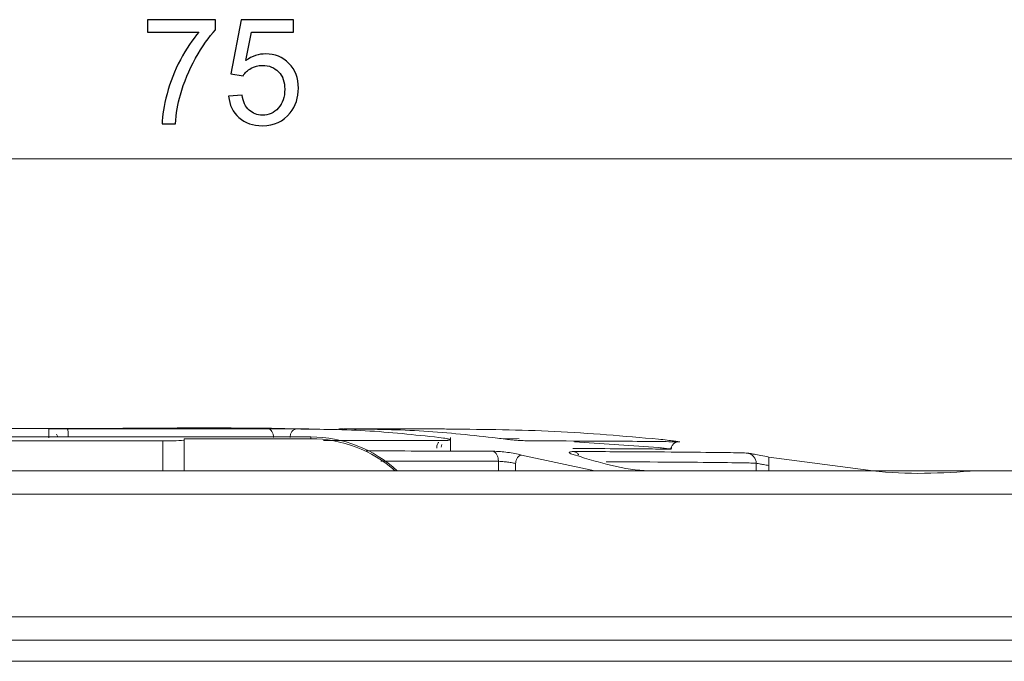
# Model space of a CAD drawing. Header units: millimetres. Extents: x -420 to 420, y -297 to 297.
# Tile 30 of 197: x -241 to -218, y 40 to 55. Entities that reach past the tile are written whole.
import ezdxf

# ---------------------------------------------------------------- set-up
doc = ezdxf.new("R2010")
doc.units = ezdxf.units.MM
doc.header["$MEASUREMENT"] = 0
doc.layers.add('layer 1', color=7, linetype='Continuous')

msp = doc.modelspace()

# ---------------------------------------------------------------- linework, layer by layer
at = {"layer": 'layer 1', "color": 7}
for points, knots in [([(-238.0785, 54.9931), (-238.0785, 54.9931), (-238.0785, 55.2871), (-238.0785, 55.2871), (-238.0785, 55.2871), (-238.0785, 55.2871), (-236.458, 55.2871), (-236.458, 55.2871), (-236.458, 55.2871), (-236.458, 55.2871), (-236.458, 55.0491), (-236.458, 55.0491), (-236.458, 55.0491), (-236.6173, 54.8793), (-236.7759, 54.6536), (-236.9323, 54.3718), (-236.9323, 54.3718), (-237.0892, 54.0901), (-237.2099, 53.8002), (-237.2957, 53.5021), (-237.2957, 53.5021), (-237.3569, 53.2927), (-237.3966, 53.0623), (-237.4135, 52.8126), (-237.4135, 52.8126), (-237.4135, 52.8126), (-237.7285, 52.8126), (-237.7285, 52.8126), (-237.7285, 52.8126), (-237.725, 53.0098), (-237.6865, 53.2483), (-237.6124, 53.5278), (-237.6124, 53.5278), (-237.5383, 53.8078), (-237.4328, 54.0773), (-237.2945, 54.3368), (-237.2945, 54.3368), (-237.1563, 54.5964), (-237.0093, 54.8152), (-236.8535, 54.9931), (-236.8535, 54.9931), (-236.8535, 54.9931), (-238.0785, 54.9931), (-238.0785, 54.9931)], [0, 0, 0, 0, 0.0833333, 0.0833333, 0.0833333, 0.0833333, 0.1666667, 0.1666667, 0.1666667, 0.1666667, 0.25, 0.25, 0.25, 0.25, 0.3333333, 0.3333333, 0.3333333, 0.3333333, 0.4166667, 0.4166667, 0.4166667, 0.4166667, 0.5, 0.5, 0.5, 0.5, 0.5833333, 0.5833333, 0.5833333, 0.5833333, 0.6666667, 0.6666667, 0.6666667, 0.6666667, 0.75, 0.75, 0.75, 0.75, 0.8333333, 0.8333333, 0.8333333, 0.8333333, 1, 1, 1, 1]), ([(-236.1494, 53.4706), (-236.1494, 53.4706), (-235.8274, 53.4951), (-235.8274, 53.4951), (-235.8274, 53.4951), (-235.8035, 53.3382), (-235.7481, 53.2203), (-235.6617, 53.141), (-235.6617, 53.141), (-235.5754, 53.0623), (-235.4698, 53.0226), (-235.3456, 53.0226), (-235.3456, 53.0226), (-235.1957, 53.0226), (-235.0702, 53.0786), (-234.9682, 53.19), (-234.9682, 53.19), (-234.8667, 53.302), (-234.8159, 53.4502), (-234.8159, 53.6345), (-234.8159, 53.6345), (-234.8159, 53.8101), (-234.8643, 53.9483), (-234.9617, 54.0498), (-234.9617, 54.0498), (-235.0592, 54.1513), (-235.1881, 54.2021), (-235.3485, 54.2021), (-235.3485, 54.2021), (-235.4482, 54.2021), (-235.5375, 54.1793), (-235.6168, 54.1338), (-235.6168, 54.1338), (-235.6956, 54.0883), (-235.7574, 54.0294), (-235.8029, 53.9571), (-235.8029, 53.9571), (-235.8029, 53.9571), (-236.0934, 53.9991), (-236.0934, 53.9991), (-236.0934, 53.9991), (-236.0934, 53.9991), (-235.8519, 55.2871), (-235.8519, 55.2871), (-235.8519, 55.2871), (-235.8519, 55.2871), (-234.6094, 55.2871), (-234.6094, 55.2871), (-234.6094, 55.2871), (-234.6094, 55.2871), (-234.6094, 54.9931), (-234.6094, 54.9931), (-234.6094, 54.9931), (-234.6094, 54.9931), (-235.6063, 54.9931), (-235.6063, 54.9931), (-235.6063, 54.9931), (-235.6063, 54.9931), (-235.7399, 54.317), (-235.7399, 54.317), (-235.7399, 54.317), (-235.59, 54.4226), (-235.4325, 54.4751), (-235.268, 54.4751), (-235.268, 54.4751), (-235.0498, 54.4751), (-234.8655, 54.3993), (-234.7156, 54.2476), (-234.7156, 54.2476), (-234.5657, 54.0959), (-234.4904, 53.9011), (-234.4904, 53.6631), (-234.4904, 53.6631), (-234.4904, 53.4362), (-234.5563, 53.2402), (-234.6882, 53.0751), (-234.6882, 53.0751), (-234.8486, 52.8721), (-235.0679, 52.7706), (-235.3456, 52.7706), (-235.3456, 52.7706), (-235.5731, 52.7706), (-235.7586, 52.8348), (-235.9027, 52.9625), (-235.9027, 52.9625), (-236.0467, 53.0903), (-236.129, 53.2594), (-236.1494, 53.4706)], [0, 0, 0, 0, 0.0434783, 0.0434783, 0.0434783, 0.0434783, 0.0869565, 0.0869565, 0.0869565, 0.0869565, 0.1304348, 0.1304348, 0.1304348, 0.1304348, 0.173913, 0.173913, 0.173913, 0.173913, 0.2173913, 0.2173913, 0.2173913, 0.2173913, 0.2608696, 0.2608696, 0.2608696, 0.2608696, 0.3043478, 0.3043478, 0.3043478, 0.3043478, 0.3478261, 0.3478261, 0.3478261, 0.3478261, 0.3913043, 0.3913043, 0.3913043, 0.3913043, 0.4347826, 0.4347826, 0.4347826, 0.4347826, 0.4782609, 0.4782609, 0.4782609, 0.4782609, 0.5217391, 0.5217391, 0.5217391, 0.5217391, 0.5652174, 0.5652174, 0.5652174, 0.5652174, 0.6086957, 0.6086957, 0.6086957, 0.6086957, 0.6521739, 0.6521739, 0.6521739, 0.6521739, 0.6956522, 0.6956522, 0.6956522, 0.6956522, 0.7391304, 0.7391304, 0.7391304, 0.7391304, 0.7826087, 0.7826087, 0.7826087, 0.7826087, 0.826087, 0.826087, 0.826087, 0.826087, 0.8695652, 0.8695652, 0.8695652, 0.8695652, 0.9130435, 0.9130435, 0.9130435, 0.9130435, 1, 1, 1, 1])]:
    msp.add_open_spline(points, degree=3, knots=knots, dxfattribs=at)
at = {"layer": 'layer 1', "color": 7, "lineweight": 9}
for points, knots in [([(-238.0785, 54.9931), (-238.0785, 54.9931), (-238.0785, 55.2871), (-238.0785, 55.2871), (-238.0785, 55.2871), (-238.0785, 55.2871), (-236.458, 55.2871), (-236.458, 55.2871), (-236.458, 55.2871), (-236.458, 55.2871), (-236.458, 55.0491), (-236.458, 55.0491), (-236.458, 55.0491), (-236.6173, 54.8793), (-236.7759, 54.6536), (-236.9323, 54.3718), (-236.9323, 54.3718), (-237.0892, 54.0901), (-237.2099, 53.8002), (-237.2957, 53.5021), (-237.2957, 53.5021), (-237.3569, 53.2927), (-237.3966, 53.0623), (-237.4135, 52.8126), (-237.4135, 52.8126), (-237.4135, 52.8126), (-237.7285, 52.8126), (-237.7285, 52.8126), (-237.7285, 52.8126), (-237.725, 53.0098), (-237.6865, 53.2483), (-237.6124, 53.5278), (-237.6124, 53.5278), (-237.5383, 53.8078), (-237.4328, 54.0773), (-237.2945, 54.3368), (-237.2945, 54.3368), (-237.1563, 54.5964), (-237.0093, 54.8152), (-236.8535, 54.9931), (-236.8535, 54.9931), (-236.8535, 54.9931), (-238.0785, 54.9931), (-238.0785, 54.9931)], [0, 0, 0, 0, 0.0833333, 0.0833333, 0.0833333, 0.0833333, 0.1666667, 0.1666667, 0.1666667, 0.1666667, 0.25, 0.25, 0.25, 0.25, 0.3333333, 0.3333333, 0.3333333, 0.3333333, 0.4166667, 0.4166667, 0.4166667, 0.4166667, 0.5, 0.5, 0.5, 0.5, 0.5833333, 0.5833333, 0.5833333, 0.5833333, 0.6666667, 0.6666667, 0.6666667, 0.6666667, 0.75, 0.75, 0.75, 0.75, 0.8333333, 0.8333333, 0.8333333, 0.8333333, 1, 1, 1, 1]), ([(-236.1494, 53.4706), (-236.1494, 53.4706), (-235.8274, 53.4951), (-235.8274, 53.4951), (-235.8274, 53.4951), (-235.8035, 53.3382), (-235.7481, 53.2203), (-235.6617, 53.141), (-235.6617, 53.141), (-235.5754, 53.0623), (-235.4698, 53.0226), (-235.3456, 53.0226), (-235.3456, 53.0226), (-235.1957, 53.0226), (-235.0702, 53.0786), (-234.9682, 53.19), (-234.9682, 53.19), (-234.8667, 53.302), (-234.8159, 53.4502), (-234.8159, 53.6345), (-234.8159, 53.6345), (-234.8159, 53.8101), (-234.8643, 53.9483), (-234.9617, 54.0498), (-234.9617, 54.0498), (-235.0592, 54.1513), (-235.1881, 54.2021), (-235.3485, 54.2021), (-235.3485, 54.2021), (-235.4482, 54.2021), (-235.5375, 54.1793), (-235.6168, 54.1338), (-235.6168, 54.1338), (-235.6956, 54.0883), (-235.7574, 54.0294), (-235.8029, 53.9571), (-235.8029, 53.9571), (-235.8029, 53.9571), (-236.0934, 53.9991), (-236.0934, 53.9991), (-236.0934, 53.9991), (-236.0934, 53.9991), (-235.8519, 55.2871), (-235.8519, 55.2871), (-235.8519, 55.2871), (-235.8519, 55.2871), (-234.6094, 55.2871), (-234.6094, 55.2871), (-234.6094, 55.2871), (-234.6094, 55.2871), (-234.6094, 54.9931), (-234.6094, 54.9931), (-234.6094, 54.9931), (-234.6094, 54.9931), (-235.6063, 54.9931), (-235.6063, 54.9931), (-235.6063, 54.9931), (-235.6063, 54.9931), (-235.7399, 54.317), (-235.7399, 54.317), (-235.7399, 54.317), (-235.59, 54.4226), (-235.4325, 54.4751), (-235.268, 54.4751), (-235.268, 54.4751), (-235.0498, 54.4751), (-234.8655, 54.3993), (-234.7156, 54.2476), (-234.7156, 54.2476), (-234.5657, 54.0959), (-234.4904, 53.9011), (-234.4904, 53.6631), (-234.4904, 53.6631), (-234.4904, 53.4362), (-234.5563, 53.2402), (-234.6882, 53.0751), (-234.6882, 53.0751), (-234.8486, 52.8721), (-235.0679, 52.7706), (-235.3456, 52.7706), (-235.3456, 52.7706), (-235.5731, 52.7706), (-235.7586, 52.8348), (-235.9027, 52.9625), (-235.9027, 52.9625), (-236.0467, 53.0903), (-236.129, 53.2594), (-236.1494, 53.4706)], [0, 0, 0, 0, 0.0434783, 0.0434783, 0.0434783, 0.0434783, 0.0869565, 0.0869565, 0.0869565, 0.0869565, 0.1304348, 0.1304348, 0.1304348, 0.1304348, 0.173913, 0.173913, 0.173913, 0.173913, 0.2173913, 0.2173913, 0.2173913, 0.2173913, 0.2608696, 0.2608696, 0.2608696, 0.2608696, 0.3043478, 0.3043478, 0.3043478, 0.3043478, 0.3478261, 0.3478261, 0.3478261, 0.3478261, 0.3913043, 0.3913043, 0.3913043, 0.3913043, 0.4347826, 0.4347826, 0.4347826, 0.4347826, 0.4782609, 0.4782609, 0.4782609, 0.4782609, 0.5217391, 0.5217391, 0.5217391, 0.5217391, 0.5652174, 0.5652174, 0.5652174, 0.5652174, 0.6086957, 0.6086957, 0.6086957, 0.6086957, 0.6521739, 0.6521739, 0.6521739, 0.6521739, 0.6956522, 0.6956522, 0.6956522, 0.6956522, 0.7391304, 0.7391304, 0.7391304, 0.7391304, 0.7826087, 0.7826087, 0.7826087, 0.7826087, 0.826087, 0.826087, 0.826087, 0.826087, 0.8695652, 0.8695652, 0.8695652, 0.8695652, 0.9130435, 0.9130435, 0.9130435, 0.9130435, 1, 1, 1, 1]), ([(-233.479, 45.5532), (-233.8171, 45.5625), (-234.155, 45.5719), (-234.4936, 45.579), (-234.4936, 45.579), (-236.1933, 45.6143), (-237.9075, 45.592), (-239.6236, 45.5839), (-239.6236, 45.5839), (-241.4551, 45.5756), (-243.2886, 45.5834), (-245.1283, 45.5839), (-245.1283, 45.5839), (-246.6905, 45.5846), (-248.2572, 45.58), (-249.8239, 45.5756)], [0, 0, 0, 0, 0.2, 0.2, 0.2, 0.2, 0.4, 0.4, 0.4, 0.4, 0.6, 0.6, 0.6, 0.6, 1, 1, 1, 1]), ([(-240.4227, 45.5737), (-240.4138, 45.5741), (-240.405, 45.5747), (-240.3831, 45.5751), (-240.3831, 45.5751), (-240.3637, 45.5756), (-240.3338, 45.5757), (-240.2961, 45.5761), (-240.2961, 45.5761), (-240.2584, 45.5763), (-240.2121, 45.5766), (-240.1619, 45.5768), (-240.1619, 45.5768), (-240.105, 45.5768), (-240.0426, 45.5769), (-239.9802, 45.5769)], [0, 0, 0, 0, 0.2, 0.2, 0.2, 0.2, 0.4, 0.4, 0.4, 0.4, 0.6, 0.6, 0.6, 0.6, 1, 1, 1, 1]), ([(-240.4227, 45.3656), (-240.4227, 45.4286), (-240.4227, 45.4915), (-240.4227, 45.5263), (-240.4227, 45.5263), (-240.4227, 45.5611), (-240.4227, 45.5673), (-240.4227, 45.5737)], [0, 0, 0, 0, 0.3333333, 0.3333333, 0.3333333, 0.3333333, 1, 1, 1, 1]), ([(-239.9802, 45.5769), (-239.1201, 45.5769), (-238.2597, 45.5768), (-237.4638, 45.5768), (-237.4638, 45.5768), (-236.6677, 45.5768), (-235.9359, 45.5766), (-235.2043, 45.5766)], [0, 0, 0, 0, 0.3333333, 0.3333333, 0.3333333, 0.3333333, 1, 1, 1, 1]), ([(-239.9802, 45.5769), (-239.9787, 45.5759), (-239.9772, 45.5749), (-239.9756, 45.5723), (-239.9756, 45.5723), (-239.9743, 45.5695), (-239.9726, 45.5651), (-239.9712, 45.5596), (-239.9712, 45.5596), (-239.9684, 45.5486), (-239.9658, 45.5333), (-239.9636, 45.5149), (-239.9636, 45.5149), (-239.9614, 45.4962), (-239.9595, 45.4743), (-239.9583, 45.4504), (-239.9583, 45.4504), (-239.9575, 45.4385), (-239.9571, 45.4261), (-239.9568, 45.4133), (-239.9568, 45.4133), (-239.9565, 45.4007), (-239.9563, 45.3877), (-239.9563, 45.3746)], [0, 0, 0, 0, 0.1428571, 0.1428571, 0.1428571, 0.1428571, 0.2857143, 0.2857143, 0.2857143, 0.2857143, 0.4285714, 0.4285714, 0.4285714, 0.4285714, 0.5714286, 0.5714286, 0.5714286, 0.5714286, 0.7142857, 0.7142857, 0.7142857, 0.7142857, 1, 1, 1, 1]), ([(-235.2043, 45.5766), (-235.1489, 45.5763), (-235.0934, 45.5763), (-235.0334, 45.5761), (-235.0334, 45.5761), (-234.9799, 45.5761), (-234.9228, 45.5759), (-234.8664, 45.5756), (-234.8664, 45.5756), (-234.8101, 45.5754), (-234.7544, 45.5749), (-234.7038, 45.5745), (-234.7038, 45.5745), (-234.6467, 45.5741), (-234.5961, 45.5737), (-234.5454, 45.5732)], [0, 0, 0, 0, 0.2, 0.2, 0.2, 0.2, 0.4, 0.4, 0.4, 0.4, 0.6, 0.6, 0.6, 0.6, 1, 1, 1, 1]), ([(-235.2043, 45.5766), (-235.1965, 45.5756), (-235.1887, 45.5745), (-235.1808, 45.5719), (-235.1808, 45.5719), (-235.1732, 45.5693), (-235.1657, 45.5649), (-235.1586, 45.5593), (-235.1586, 45.5593), (-235.1443, 45.5484), (-235.131, 45.5329), (-235.1197, 45.5144), (-235.1197, 45.5144), (-235.1087, 45.4957), (-235.0994, 45.4738), (-235.093, 45.45), (-235.093, 45.45), (-235.0896, 45.4381), (-235.087, 45.4256), (-235.0855, 45.413), (-235.0855, 45.413), (-235.084, 45.4003), (-235.0833, 45.3873), (-235.0828, 45.3742)], [0, 0, 0, 0, 0.1428571, 0.1428571, 0.1428571, 0.1428571, 0.2857143, 0.2857143, 0.2857143, 0.2857143, 0.4285714, 0.4285714, 0.4285714, 0.4285714, 0.5714286, 0.5714286, 0.5714286, 0.5714286, 0.7142857, 0.7142857, 0.7142857, 0.7142857, 1, 1, 1, 1]), ([(-234.5454, 45.5732), (-234.5547, 45.5723), (-234.5639, 45.5713), (-234.5728, 45.5686), (-234.5728, 45.5686), (-234.5818, 45.5661), (-234.5905, 45.5618), (-234.5989, 45.5564), (-234.5989, 45.5564), (-234.6158, 45.5455), (-234.6312, 45.5304), (-234.6443, 45.5119), (-234.6443, 45.5119), (-234.6574, 45.4933), (-234.6681, 45.4714), (-234.6757, 45.4475), (-234.6757, 45.4475), (-234.6795, 45.4357), (-234.6827, 45.4234), (-234.6845, 45.4108), (-234.6845, 45.4108), (-234.6863, 45.3981), (-234.6869, 45.3851), (-234.6875, 45.372)], [0, 0, 0, 0, 0.1428571, 0.1428571, 0.1428571, 0.1428571, 0.2857143, 0.2857143, 0.2857143, 0.2857143, 0.4285714, 0.4285714, 0.4285714, 0.4285714, 0.5714286, 0.5714286, 0.5714286, 0.5714286, 0.7142857, 0.7142857, 0.7142857, 0.7142857, 1, 1, 1, 1]), ([(-234.5454, 45.5732), (-233.9613, 45.5663), (-233.377, 45.5596), (-232.7938, 45.5239), (-232.7938, 45.5239), (-232.2095, 45.4881), (-231.6259, 45.423), (-231.0425, 45.3581)], [0, 0, 0, 0, 0.3333333, 0.3333333, 0.3333333, 0.3333333, 1, 1, 1, 1]), ([(-233.4297, 45.5727), (-233.4625, 45.5727), (-233.4953, 45.5725), (-233.5151, 45.5723), (-233.5151, 45.5723), (-233.5328, 45.5722), (-233.5405, 45.5719), (-233.5371, 45.5715), (-233.5371, 45.5715), (-233.5338, 45.5711), (-233.5193, 45.5705), (-233.4956, 45.5701), (-233.4956, 45.5701), (-233.4686, 45.5695), (-233.4297, 45.5686), (-233.3908, 45.5679)], [0, 0, 0, 0, 0.2, 0.2, 0.2, 0.2, 0.4, 0.4, 0.4, 0.4, 0.6, 0.6, 0.6, 0.6, 1, 1, 1, 1]), ([(-233.2668, 45.5727), (-233.3053, 45.5734), (-233.3439, 45.5737), (-233.3706, 45.5744), (-233.3706, 45.5744), (-233.3944, 45.5747), (-233.4088, 45.5749), (-233.4129, 45.5754), (-233.4129, 45.5754), (-233.4166, 45.5756), (-233.4098, 45.5757), (-233.3932, 45.5757), (-233.3932, 45.5757), (-233.3743, 45.5759), (-233.3431, 45.5759), (-233.3118, 45.5761)], [0, 0, 0, 0, 0.2, 0.2, 0.2, 0.2, 0.4, 0.4, 0.4, 0.4, 0.6, 0.6, 0.6, 0.6, 1, 1, 1, 1]), ([(-233.3118, 45.5761), (-232.831, 45.5759), (-232.3499, 45.5757), (-232.028, 45.5756), (-232.028, 45.5756), (-231.7061, 45.5754), (-231.5432, 45.5751), (-231.38, 45.5749)], [0, 0, 0, 0, 0.3333333, 0.3333333, 0.3333333, 0.3333333, 1, 1, 1, 1]), ([(-229.7637, 45.3554), (-230.3473, 45.4208), (-230.9307, 45.4864), (-231.515, 45.5227), (-231.515, 45.5227), (-232.0984, 45.5589), (-232.6825, 45.5657), (-233.2668, 45.5727)], [0, 0, 0, 0, 0.3333333, 0.3333333, 0.3333333, 0.3333333, 1, 1, 1, 1]), ([(-231.38, 45.5749), (-231.3638, 45.5749), (-231.3473, 45.5747), (-231.3184, 45.5745), (-231.3184, 45.5745), (-231.2928, 45.5745), (-231.2574, 45.5741), (-231.2146, 45.5739), (-231.2146, 45.5739), (-231.1721, 45.5735), (-231.122, 45.5732), (-231.069, 45.5727), (-231.069, 45.5727), (-231.0091, 45.5722), (-230.9452, 45.5715), (-230.8813, 45.571)], [0, 0, 0, 0, 0.2, 0.2, 0.2, 0.2, 0.4, 0.4, 0.4, 0.4, 0.6, 0.6, 0.6, 0.6, 1, 1, 1, 1]), ([(-230.8813, 45.571), (-230.0559, 45.5625), (-229.2304, 45.5542), (-228.4064, 45.5142), (-228.4064, 45.5142), (-227.5816, 45.4745), (-226.758, 45.403), (-225.9346, 45.3314)], [0, 0, 0, 0, 0.3333333, 0.3333333, 0.3333333, 0.3333333, 1, 1, 1, 1]), ([(-231.0768, 45.2966), (-231.7103, 45.298), (-232.3441, 45.2993), (-233.0456, 45.3002), (-233.0456, 45.3002), (-233.3222, 45.3007), (-233.6095, 45.301), (-233.8969, 45.3012)], [0, 0, 0, 0, 0.3333333, 0.3333333, 0.3333333, 0.3333333, 1, 1, 1, 1]), ([(-231.2052, 45.1201), (-231.2048, 45.1327), (-231.2042, 45.1454), (-231.2027, 45.1578), (-231.2027, 45.1578), (-231.2012, 45.17), (-231.1986, 45.1823), (-231.1952, 45.1935), (-231.1952, 45.1935), (-231.1917, 45.205), (-231.1876, 45.2157), (-231.1829, 45.2259), (-231.1829, 45.2259), (-231.1781, 45.2361), (-231.1728, 45.246), (-231.1664, 45.2536), (-231.1664, 45.2536), (-231.1648, 45.2557), (-231.1633, 45.2575), (-231.1614, 45.2592)], [0, 0, 0, 0, 0.1666667, 0.1666667, 0.1666667, 0.1666667, 0.3333333, 0.3333333, 0.3333333, 0.3333333, 0.5, 0.5, 0.5, 0.5, 0.6666667, 0.6666667, 0.6666667, 0.6666667, 1, 1, 1, 1]), ([(-230.8954, 45.3175), (-230.8978, 45.3145), (-230.9001, 45.3115), (-230.9076, 45.3089), (-230.9076, 45.3089), (-230.9151, 45.3063), (-230.9275, 45.3041), (-230.9431, 45.3021), (-230.9431, 45.3021), (-230.9589, 45.3002), (-230.9776, 45.2988), (-231.0002, 45.298), (-231.0002, 45.298), (-231.0231, 45.2971), (-231.0498, 45.2968), (-231.0768, 45.2966)], [0, 0, 0, 0, 0.2, 0.2, 0.2, 0.2, 0.4, 0.4, 0.4, 0.4, 0.6, 0.6, 0.6, 0.6, 1, 1, 1, 1]), ([(-231.0425, 45.3581), (-231.0206, 45.3547), (-230.9987, 45.3511), (-230.9801, 45.3477), (-230.9801, 45.3477), (-230.9616, 45.344), (-230.9464, 45.3406), (-230.9338, 45.337), (-230.9338, 45.337), (-230.921, 45.3336), (-230.911, 45.3302), (-230.9052, 45.327), (-230.9052, 45.327), (-230.8991, 45.3238), (-230.8974, 45.3207), (-230.8954, 45.3175)], [0, 0, 0, 0, 0.2, 0.2, 0.2, 0.2, 0.4, 0.4, 0.4, 0.4, 0.6, 0.6, 0.6, 0.6, 1, 1, 1, 1]), ([(-229.0223, 45.2912), (-229.0793, 45.293), (-229.1364, 45.2946), (-229.2025, 45.2985), (-229.2025, 45.2985), (-229.2316, 45.3), (-229.2624, 45.3021), (-229.2941, 45.3043), (-229.2941, 45.3043), (-229.3243, 45.3065), (-229.3552, 45.309), (-229.3864, 45.3117), (-229.3864, 45.3117), (-229.4175, 45.3145), (-229.4487, 45.3175), (-229.4794, 45.3207), (-229.4794, 45.3207), (-229.5116, 45.3241), (-229.5433, 45.3276), (-229.5734, 45.331), (-229.5734, 45.331), (-229.6419, 45.3391), (-229.7029, 45.3471), (-229.7637, 45.3554)], [0, 0, 0, 0, 0.1428571, 0.1428571, 0.1428571, 0.1428571, 0.2857143, 0.2857143, 0.2857143, 0.2857143, 0.4285714, 0.4285714, 0.4285714, 0.4285714, 0.5714286, 0.5714286, 0.5714286, 0.5714286, 0.7142857, 0.7142857, 0.7142857, 0.7142857, 1, 1, 1, 1]), ([(-225.4339, 45.2659), (-225.5351, 45.2683), (-225.6366, 45.2708), (-225.8153, 45.2731), (-225.8153, 45.2731), (-225.994, 45.2754), (-226.2502, 45.2776), (-226.5547, 45.2798), (-226.5547, 45.2798), (-226.8588, 45.2818), (-227.2113, 45.2837), (-227.6306, 45.2858), (-227.6306, 45.2858), (-228.05, 45.2876), (-228.536, 45.2894), (-229.0223, 45.2912)], [0, 0, 0, 0, 0.2, 0.2, 0.2, 0.2, 0.4, 0.4, 0.4, 0.4, 0.6, 0.6, 0.6, 0.6, 1, 1, 1, 1]), ([(-225.9346, 45.3314), (-225.8652, 45.3231), (-225.7959, 45.3151), (-225.7314, 45.3071), (-225.7314, 45.3071), (-225.6756, 45.3002), (-225.6231, 45.2934), (-225.5801, 45.2878), (-225.5801, 45.2878), (-225.537, 45.282), (-225.503, 45.2774), (-225.4803, 45.274), (-225.4803, 45.274), (-225.4541, 45.2701), (-225.4434, 45.2681), (-225.4322, 45.2663)], [0, 0, 0, 0, 0.2, 0.2, 0.2, 0.2, 0.4, 0.4, 0.4, 0.4, 0.6, 0.6, 0.6, 0.6, 1, 1, 1, 1]), ([(-225.6342, 45.0912), (-225.6335, 45.1038), (-225.6328, 45.1164), (-225.6306, 45.1289), (-225.6306, 45.1289), (-225.6284, 45.1411), (-225.6245, 45.1534), (-225.6195, 45.1648), (-225.6195, 45.1648), (-225.6145, 45.1765), (-225.6085, 45.1875), (-225.601, 45.1978), (-225.601, 45.1978), (-225.5936, 45.2082), (-225.5847, 45.2176), (-225.5751, 45.2259), (-225.5751, 45.2259), (-225.5657, 45.2344), (-225.555, 45.2416), (-225.5438, 45.2477), (-225.5438, 45.2477), (-225.5327, 45.2536), (-225.5209, 45.2584), (-225.5086, 45.2615), (-225.5086, 45.2615), (-225.4845, 45.2675), (-225.4592, 45.2667), (-225.4339, 45.2659)], [0, 0, 0, 0, 0.125, 0.125, 0.125, 0.125, 0.25, 0.25, 0.25, 0.25, 0.375, 0.375, 0.375, 0.375, 0.5, 0.5, 0.5, 0.5, 0.625, 0.625, 0.625, 0.625, 0.75, 0.75, 0.75, 0.75, 1, 1, 1, 1]), ([(-225.4322, 45.2661), (-225.4449, 45.2671), (-225.4573, 45.2681), (-225.47, 45.2675), (-225.47, 45.2675), (-225.4825, 45.2671), (-225.4952, 45.2649), (-225.5072, 45.2615), (-225.5072, 45.2615), (-225.5195, 45.2582), (-225.5314, 45.2536), (-225.5426, 45.2478), (-225.5426, 45.2478), (-225.5538, 45.2418), (-225.5645, 45.2346), (-225.5741, 45.2261), (-225.5741, 45.2261), (-225.5837, 45.2176), (-225.5924, 45.2082), (-225.5998, 45.1979), (-225.5998, 45.1979), (-225.6073, 45.1877), (-225.6135, 45.1765), (-225.6185, 45.1651), (-225.6185, 45.1651), (-225.6235, 45.1534), (-225.6274, 45.1411), (-225.6296, 45.1289), (-225.6296, 45.1289), (-225.6318, 45.1164), (-225.6326, 45.1039), (-225.6332, 45.0912)], [0, 0, 0, 0, 0.1111111, 0.1111111, 0.1111111, 0.1111111, 0.2222222, 0.2222222, 0.2222222, 0.2222222, 0.3333333, 0.3333333, 0.3333333, 0.3333333, 0.4444444, 0.4444444, 0.4444444, 0.4444444, 0.5555556, 0.5555556, 0.5555556, 0.5555556, 0.6666667, 0.6666667, 0.6666667, 0.6666667, 0.7777778, 0.7777778, 0.7777778, 0.7777778, 1, 1, 1, 1]), ([(-232.8826, 45.0518), (-232.6225, 45.0513), (-232.3626, 45.0509), (-232.1112, 45.0503), (-232.1112, 45.0503), (-231.3058, 45.0489), (-230.588, 45.0469), (-229.8702, 45.0448)], [0, 0, 0, 0, 0.3333333, 0.3333333, 0.3333333, 0.3333333, 1, 1, 1, 1]), ([(-229.8702, 45.0448), (-229.8133, 45.0428), (-229.7565, 45.0409), (-229.6942, 45.0362), (-229.6942, 45.0362), (-229.6395, 45.0321), (-229.5805, 45.026), (-229.522, 45.0183), (-229.522, 45.0183), (-229.4637, 45.0105), (-229.4059, 45.0013), (-229.3536, 44.991), (-229.3536, 44.991), (-229.2939, 44.9796), (-229.2413, 44.9669), (-229.1889, 44.9543)], [0, 0, 0, 0, 0.2, 0.2, 0.2, 0.2, 0.4, 0.4, 0.4, 0.4, 0.6, 0.6, 0.6, 0.6, 1, 1, 1, 1]), ([(-229.8702, 45.0448), (-229.8527, 45.0367), (-229.8354, 45.0284), (-229.8198, 45.0149), (-229.8198, 45.0149), (-229.8039, 45.001), (-229.79, 44.9816), (-229.778, 44.9597), (-229.778, 44.9597), (-229.7659, 44.9378), (-229.7559, 44.9135), (-229.7499, 44.887), (-229.7499, 44.887), (-229.744, 44.8612), (-229.7418, 44.8337), (-229.7396, 44.8061)], [0, 0, 0, 0, 0.2, 0.2, 0.2, 0.2, 0.4, 0.4, 0.4, 0.4, 0.6, 0.6, 0.6, 0.6, 1, 1, 1, 1]), ([(-229.1889, 44.9543), (-229.1981, 44.9532), (-229.2073, 44.9524), (-229.2164, 44.9497), (-229.2164, 44.9497), (-229.2253, 44.947), (-229.2341, 44.9426), (-229.2425, 44.9371), (-229.2425, 44.9371), (-229.2594, 44.9261), (-229.2747, 44.9108), (-229.2877, 44.8921), (-229.2877, 44.8921), (-229.3007, 44.8734), (-229.3114, 44.8516), (-229.3191, 44.8275), (-229.3191, 44.8275), (-229.3228, 44.8156), (-229.3259, 44.8032), (-229.3277, 44.7905), (-229.3277, 44.7905), (-229.3297, 44.7776), (-229.3303, 44.7645), (-229.3309, 44.7516)], [0, 0, 0, 0, 0.1428571, 0.1428571, 0.1428571, 0.1428571, 0.2857143, 0.2857143, 0.2857143, 0.2857143, 0.4285714, 0.4285714, 0.4285714, 0.4285714, 0.5714286, 0.5714286, 0.5714286, 0.5714286, 0.7142857, 0.7142857, 0.7142857, 0.7142857, 1, 1, 1, 1]), ([(-227.9101, 44.9497), (-227.9499, 44.9623), (-227.9897, 44.9748), (-228.0166, 44.9862), (-228.0166, 44.9862), (-228.0406, 44.9962), (-228.0544, 45.0054), (-228.0568, 45.0129), (-228.0568, 45.0129), (-228.059, 45.0205), (-228.0496, 45.0263), (-228.0301, 45.0302), (-228.0301, 45.0302), (-228.0078, 45.0346), (-227.9724, 45.0362), (-227.9368, 45.038)], [0, 0, 0, 0, 0.2, 0.2, 0.2, 0.2, 0.4, 0.4, 0.4, 0.4, 0.6, 0.6, 0.6, 0.6, 1, 1, 1, 1]), ([(-227.973, 45.1097), (-227.9147, 45.1094), (-227.8563, 45.1092), (-227.7998, 45.109), (-227.7998, 45.109), (-227.3513, 45.107), (-227.0266, 45.105), (-226.7351, 45.1029), (-226.7351, 45.1029), (-226.4437, 45.1011), (-226.1855, 45.0992), (-226.0075, 45.0971), (-226.0075, 45.0971), (-225.8297, 45.0951), (-225.7319, 45.0931), (-225.6342, 45.0912)], [0, 0, 0, 0, 0.2, 0.2, 0.2, 0.2, 0.4, 0.4, 0.4, 0.4, 0.6, 0.6, 0.6, 0.6, 1, 1, 1, 1]), ([(-227.9368, 45.038), (-227.3692, 45.0355), (-226.8016, 45.0326), (-226.3133, 45.0298), (-226.3133, 45.0298), (-225.8251, 45.027), (-225.416, 45.0239), (-225.0659, 45.0207), (-225.0659, 45.0207), (-224.7159, 45.0175), (-224.425, 45.0141), (-224.2266, 45.0107), (-224.2266, 45.0107), (-224.0281, 45.0075), (-223.9223, 45.0039), (-223.8163, 45.0005)], [0, 0, 0, 0, 0.2, 0.2, 0.2, 0.2, 0.4, 0.4, 0.4, 0.4, 0.6, 0.6, 0.6, 0.6, 1, 1, 1, 1]), ([(-227.9368, 45.038), (-227.9167, 45.0294), (-227.8969, 45.0207), (-227.8778, 45.0078), (-227.8778, 45.0078), (-227.8585, 44.9947), (-227.8403, 44.9767), (-227.8291, 44.9529), (-227.8291, 44.9529), (-227.8289, 44.9524), (-227.8287, 44.9521), (-227.8286, 44.9517)], [0, 0, 0, 0, 0.25, 0.25, 0.25, 0.25, 0.5, 0.5, 0.5, 0.5, 1, 1, 1, 1]), ([(-225.8952, 44.5797), (-225.985, 44.5785), (-226.0749, 44.5773), (-226.1644, 44.5797), (-226.1644, 44.5797), (-226.7519, 44.5962), (-227.3311, 44.773), (-227.9101, 44.9497)], [0, 0, 0, 0, 0.3333333, 0.3333333, 0.3333333, 0.3333333, 1, 1, 1, 1]), ([(-225.6332, 45.0912), (-225.6362, 45.0923), (-225.6394, 45.0933), (-225.6488, 45.0951), (-225.6488, 45.0951), (-225.6599, 45.097), (-225.6792, 45.0997), (-225.703, 45.1028), (-225.703, 45.1028), (-225.7162, 45.1043), (-225.7307, 45.1062), (-225.7465, 45.108), (-225.7465, 45.108), (-225.7632, 45.1097), (-225.7813, 45.112), (-225.8005, 45.1142), (-225.8005, 45.1142), (-225.8209, 45.1164), (-225.8421, 45.1189), (-225.864, 45.1213), (-225.864, 45.1213), (-225.8872, 45.1238), (-225.9109, 45.1267), (-225.9346, 45.1293)], [0, 0, 0, 0, 0.1428571, 0.1428571, 0.1428571, 0.1428571, 0.2857143, 0.2857143, 0.2857143, 0.2857143, 0.4285714, 0.4285714, 0.4285714, 0.4285714, 0.5714286, 0.5714286, 0.5714286, 0.5714286, 0.7142857, 0.7142857, 0.7142857, 0.7142857, 1, 1, 1, 1]), ([(-223.8163, 45.0005), (-223.8017, 44.9983), (-223.787, 44.9961), (-223.7589, 44.991), (-223.7589, 44.991), (-223.7342, 44.9869), (-223.6992, 44.9804), (-223.6562, 44.9721), (-223.6562, 44.9721), (-223.6132, 44.9641), (-223.5624, 44.9544), (-223.5083, 44.944), (-223.5083, 44.944), (-223.4466, 44.932), (-223.381, 44.9191), (-223.3153, 44.906)], [0, 0, 0, 0, 0.2, 0.2, 0.2, 0.2, 0.4, 0.4, 0.4, 0.4, 0.6, 0.6, 0.6, 0.6, 1, 1, 1, 1]), ([(-223.8163, 45.0005), (-223.7896, 44.992), (-223.7629, 44.9838), (-223.739, 44.9701), (-223.739, 44.9701), (-223.7147, 44.9561), (-223.6931, 44.9366), (-223.6747, 44.9147), (-223.6747, 44.9147), (-223.6564, 44.8926), (-223.641, 44.8681), (-223.6315, 44.8418), (-223.6315, 44.8418), (-223.6224, 44.8158), (-223.619, 44.7883), (-223.6158, 44.7606)], [0, 0, 0, 0, 0.2, 0.2, 0.2, 0.2, 0.4, 0.4, 0.4, 0.4, 0.6, 0.6, 0.6, 0.6, 1, 1, 1, 1]), ([(-223.3153, 44.9062), (-223.3153, 44.9052), (-223.3153, 44.9042), (-223.3153, 44.9016), (-223.3153, 44.9016), (-223.3153, 44.899), (-223.3153, 44.8946), (-223.3153, 44.8892), (-223.3153, 44.8892), (-223.3153, 44.8783), (-223.3153, 44.863), (-223.3153, 44.8443), (-223.3153, 44.8443), (-223.3153, 44.8258), (-223.3153, 44.8037), (-223.3153, 44.7798), (-223.3153, 44.7798), (-223.3153, 44.768), (-223.3153, 44.7555), (-223.3153, 44.7429), (-223.3153, 44.7429), (-223.3153, 44.73), (-223.3153, 44.7169), (-223.3153, 44.7039)], [0, 0, 0, 0, 0.1428571, 0.1428571, 0.1428571, 0.1428571, 0.2857143, 0.2857143, 0.2857143, 0.2857143, 0.4285714, 0.4285714, 0.4285714, 0.4285714, 0.5714286, 0.5714286, 0.5714286, 0.5714286, 0.7142857, 0.7142857, 0.7142857, 0.7142857, 1, 1, 1, 1]), ([(-229.7396, 44.8061), (-230.4633, 44.8072), (-231.1869, 44.8083), (-232.0065, 44.8094), (-232.0065, 44.8094), (-232.1783, 44.8095), (-232.3541, 44.81), (-232.5301, 44.8102)], [0, 0, 0, 0, 0.3333333, 0.3333333, 0.3333333, 0.3333333, 1, 1, 1, 1]), ([(-229.3309, 44.7516), (-229.347, 44.7555), (-229.3632, 44.7596), (-229.3814, 44.7636), (-229.3814, 44.7636), (-229.3984, 44.7672), (-229.4173, 44.7706), (-229.4368, 44.774), (-229.4368, 44.774), (-229.4733, 44.7803), (-229.5126, 44.7859), (-229.552, 44.7907), (-229.552, 44.7907), (-229.5877, 44.7951), (-229.6239, 44.799), (-229.6566, 44.8014), (-229.6566, 44.8014), (-229.6862, 44.8036), (-229.7129, 44.8048), (-229.7396, 44.8061)], [0, 0, 0, 0, 0.1666667, 0.1666667, 0.1666667, 0.1666667, 0.3333333, 0.3333333, 0.3333333, 0.3333333, 0.5, 0.5, 0.5, 0.5, 0.6666667, 0.6666667, 0.6666667, 0.6666667, 1, 1, 1, 1]), ([(-223.6158, 44.7606), (-223.7225, 44.7638), (-223.8292, 44.767), (-224.031, 44.7702), (-224.031, 44.7702), (-224.2325, 44.7735), (-224.529, 44.7766), (-224.88, 44.7798), (-224.88, 44.7798), (-225.2309, 44.783), (-225.6364, 44.7863), (-226.1417, 44.7895), (-226.1417, 44.7895), (-226.4621, 44.7915), (-226.8223, 44.7935), (-227.1826, 44.7956)], [0, 0, 0, 0, 0.2, 0.2, 0.2, 0.2, 0.4, 0.4, 0.4, 0.4, 0.6, 0.6, 0.6, 0.6, 1, 1, 1, 1]), ([(-223.3153, 44.7039), (-223.337, 44.7081), (-223.3589, 44.7123), (-223.3802, 44.7164), (-223.3802, 44.7164), (-223.4007, 44.7202), (-223.4208, 44.7237), (-223.4398, 44.7273), (-223.4398, 44.7273), (-223.4756, 44.7336), (-223.5081, 44.7395), (-223.5353, 44.7445), (-223.5353, 44.7445), (-223.5602, 44.7489), (-223.5807, 44.7529), (-223.5935, 44.7555), (-223.5935, 44.7555), (-223.6051, 44.7579), (-223.6104, 44.7594), (-223.6158, 44.7606)], [0, 0, 0, 0, 0.1666667, 0.1666667, 0.1666667, 0.1666667, 0.3333333, 0.3333333, 0.3333333, 0.3333333, 0.5, 0.5, 0.5, 0.5, 0.6666667, 0.6666667, 0.6666667, 0.6666667, 1, 1, 1, 1]), ([(-220.9535, 44.5932), (-220.9194, 44.5885), (-220.8852, 44.5839), (-220.8509, 44.5795), (-220.8509, 44.5795), (-220.0351, 44.4758), (-219.2092, 44.5277), (-218.3832, 44.5795)], [0, 0, 0, 0, 0.3333333, 0.3333333, 0.3333333, 0.3333333, 1, 1, 1, 1])]:
    msp.add_open_spline(points, degree=3, knots=knots, dxfattribs=at)
for points in [[(-198.9799, 51.9843), (-198.9799, 51.9843), (-274.3289, 51.9843), (-274.3289, 51.9843)], [(-248.259, 45.3832), (-248.259, 45.3832), (-234.1939, 45.3832), (-234.1939, 45.3832)], [(-240.237, 45.4493), (-240.237, 45.4493), (-240.2057, 45.3832), (-240.2057, 45.3832)], [(-234.1939, 45.3398), (-234.1939, 45.3398), (-234.1939, 45.3832), (-234.1939, 45.3832)], [(-232.1441, 44.5795), (-232.7017, 45.0961), (-233.4338, 45.3832), (-234.1939, 45.3832)], [(-237.7101, 45.2898), (-237.7101, 45.2898), (-244.7428, 45.2898), (-244.7428, 45.2898)], [(-237.7101, 45.2898), (-237.5424, 45.2844), (-237.3746, 45.29), (-237.2078, 45.3065)], [(-237.7101, 44.5795), (-237.7101, 44.5795), (-237.7101, 45.2898), (-237.7101, 45.2898)], [(-237.2078, 45.3398), (-237.2078, 45.3398), (-234.1939, 45.3398), (-234.1939, 45.3398)], [(-237.2078, 45.3065), (-237.2078, 45.3065), (-237.2078, 45.3398), (-237.2078, 45.3398)], [(-237.2078, 45.3065), (-237.2078, 45.3065), (-237.2078, 44.5795), (-237.2078, 44.5795)], [(-232.192, 44.5795), (-232.7437, 45.0694), (-233.4559, 45.3398), (-234.1939, 45.3398)], [(-231.1021, 45.1376), (-231.1021, 45.1376), (-231.0812, 45.2074), (-231.0812, 45.2074)], [(-230.8813, 45.3698), (-230.8813, 45.3698), (-230.8813, 45.0472), (-230.8813, 45.0472)], [(-229.2501, 45.3357), (-229.2501, 45.3357), (-229.6809, 45.3447), (-229.6809, 45.3447)], [(-225.9346, 45.1293), (-225.9346, 45.1293), (-227.9353, 45.2703), (-227.9353, 45.2703)], [(-225.4322, 45.2661), (-225.4322, 45.2661), (-225.4339, 45.2659), (-225.4339, 45.2659)], [(-229.1889, 44.9543), (-229.1889, 44.9543), (-227.4466, 44.5795), (-227.4466, 44.5795)], [(-225.6566, 45.0951), (-225.6566, 45.0951), (-225.6296, 45.1293), (-225.6296, 45.1293)], [(-223.3153, 44.906), (-223.3153, 44.906), (-220.9535, 44.5932), (-220.9535, 44.5932)], [(-229.7396, 44.5795), (-229.7396, 44.5795), (-229.7396, 44.8061), (-229.7396, 44.8061)], [(-229.3309, 44.7516), (-229.3309, 44.7516), (-229.3309, 44.5795), (-229.3309, 44.5795)], [(-223.6158, 44.5795), (-223.6158, 44.5795), (-223.6158, 44.7606), (-223.6158, 44.7606)], [(-223.3153, 44.7039), (-223.3153, 44.7039), (-223.3153, 44.5795), (-223.3153, 44.5795)], [(-273.3243, 44.5795), (-273.3243, 44.5795), (-210.0311, 44.5795), (-210.0311, 44.5795)], [(-225.2934, 44.5795), (-225.2934, 44.5795), (-225.8952, 44.5797), (-225.8952, 44.5797)], [(-224.4206, 44.5795), (-224.4206, 44.5795), (-225.2934, 44.5795), (-225.2934, 44.5795)], [(-210.0311, 44.0241), (-210.0311, 44.0241), (-273.3243, 44.0241), (-273.3243, 44.0241)], [(-273.3243, 41.1161), (-273.3243, 41.1161), (-210.0311, 41.1161), (-210.0311, 41.1161)], [(-265.7894, 40.5609), (-265.7894, 40.5609), (-199.9846, 40.5609), (-199.9846, 40.5609)], [(-199.9846, 40.0585), (-199.9846, 40.0585), (-265.7894, 40.0585), (-265.7894, 40.0585)]]:
    msp.add_open_spline(points, degree=3, dxfattribs=at)

doc.saveas('drawing.dxf')
